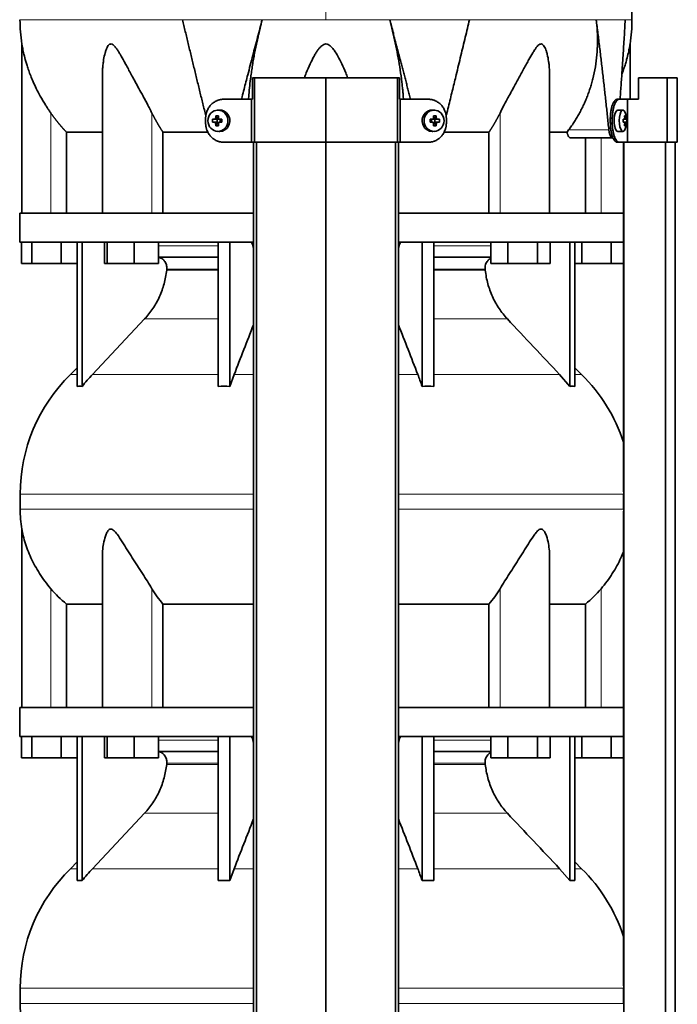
# Model space of a CAD drawing. Header units: millimetres. Extents: x 441 to 1325, y -1714 to 1591.
# Tile 23 of 29: x 448 to 754, y 404 to 863. Entities that reach past the tile are written whole.
import ezdxf

# ---------------------------------------------------------------- set-up
doc = ezdxf.new("R2010")
doc.units = ezdxf.units.MM
for name, color, linetype in [('LOW_454-3', 7, 'Continuous'), ('M5X8_UNI7687', 7, 'Continuous'), ('VSI344-454_TERMI', 7, 'Continuous'), ('VSI344-454_TESTA', 7, 'Continuous'), ('VSI454_DIFFUSORE', 7, 'Continuous')]:
    doc.layers.add(name, color=color, linetype=linetype)

# ---------------------------------------------------------------- blocks, each defined once
blk = doc.blocks.new('SE')
at = {"layer": 'LOW_454-3', "color": 7, "linetype": 'Continuous', "lineweight": 35}
for p, q in [((557.26, 805.53), (557.26, 83.53)), ((558.62, 83.53), (558.62, 805.53)), ((590.97, 83.53), (590.97, 805.53)), ((623.32, 83.53), (623.32, 805.53)), ((624.68, 805.53), (624.68, 83.53)), ((729.4, 805.53), (729.4, 772.53)), ((729.47, 805.53), (729.47, 83.53)), ((748.86, 83.53), (748.86, 805.53)), ((753.41, 83.53), (753.41, 805.53)), ((729.4, 759.03), (729.4, 642.86)), ((729.4, 633.88), (729.4, 542.53)), ((729.4, 529.03), (729.4, 412.86))]:
    blk.add_line(p, q, dxfattribs=at)
at = {"layer": 'M5X8_UNI7687', "color": 7, "linetype": 'Continuous', "lineweight": 35}
for p, q in [((541.19, 820.51), (540.34, 820.45)), ((641.6, 820.45), (640.75, 820.51)), ((729.12, 820.46), (726.77, 820.53)), ((538.16, 816.22), (540, 816.06)), ((539.7, 817.86), (540.47, 816.56)), ((540.4, 814.96), (540.4, 816.1)), ((540.57, 816.28), (541.19, 816.28)), ((541.27, 816.26), (541.86, 816.07)), ((541.81, 816.08), (541.81, 814.98)), ((542.55, 816.22), (541.94, 816.06)), ((639.39, 816.22), (640, 816.06)), ((640.08, 816.07), (640.67, 816.26)), ((640.13, 814.98), (640.13, 816.08)), ((640.72, 816.28), (641.37, 816.28)), ((642.24, 817.86), (641.47, 816.56)), ((641.54, 816.1), (641.54, 814.96)), ((643.78, 816.22), (641.94, 816.06)), ((729.25, 816.18), (729.83, 816.24)), ((730.84, 816.22), (729.25, 816.1)), ((730.28, 817.86), (729.87, 817.56)), ((538.16, 814.84), (540, 815)), ((539.7, 813.19), (540.47, 814.5)), ((541.15, 814.78), (540.57, 814.78)), ((541.86, 814.99), (541.27, 814.79)), ((542.55, 814.84), (541.94, 815)), ((639.39, 814.84), (640, 815)), ((640.67, 814.79), (640.08, 814.99)), ((641.37, 814.78), (640.75, 814.78)), ((642.24, 813.19), (641.47, 814.5)), ((643.78, 814.84), (641.94, 815)), ((730.84, 814.84), (729.25, 814.95)), ((729.83, 814.82), (729.25, 814.87)), ((730.28, 813.19), (729.87, 813.5)), ((540.34, 810.61), (541.19, 810.54)), ((640.75, 810.54), (641.6, 810.61)), ((726.77, 810.53), (729.12, 810.6))]:
    blk.add_line(p, q, dxfattribs=at)
at = {"layer": 'M5X8_UNI7687', "color": 4, "linetype": 'Continuous', "lineweight": 9}
for p, q in [((540, 816.06), (539.15, 816.24)), ((539.61, 816.74), (540.47, 816.56)), ((541.42, 816.24), (541.94, 816.06)), ((640, 816.06), (640.52, 816.24)), ((641.47, 816.56), (642.33, 816.74)), ((642.79, 816.24), (641.94, 816.06)), ((730.65, 816.24), (729.25, 816.11)), ((729.25, 816.18), (729.82, 816.24)), ((729.99, 816.69), (730.48, 816.74)), ((539.15, 814.82), (540, 815)), ((540.47, 814.5), (539.61, 814.32)), ((541.94, 815), (541.42, 814.82)), ((640.52, 814.82), (640, 815)), ((642.33, 814.32), (641.47, 814.5)), ((641.94, 815), (642.79, 814.82)), ((729.25, 814.95), (730.65, 814.82)), ((729.82, 814.82), (729.25, 814.87)), ((730.48, 814.32), (729.99, 814.37))]:
    blk.add_line(p, q, dxfattribs=at)
at = {"layer": 'M5X8_UNI7687', "color": 7, "linetype": 'Continuous', "lineweight": 35}
for centre, radius, start, end in [((549.32, 815.53), 11.19, 176.4519, 183.5481), ((508.6, 815.53), 33.96, 358.8317, 1.1683), ((673.34, 815.53), 33.96, 178.8317, 181.1683), ((632.62, 815.53), 11.19, 356.4519, 3.5481), ((720.93, 815.53), 10, 337.7946, 22.2054), ((721.25, 815.53), 9.62, 355.8727, 4.1273)]:
    blk.add_arc(centre, radius, start, end, dxfattribs=at)
for centre in [(540.69, 815.53), (641.25, 815.53)]:
    blk.add_ellipse(centre, major_axis=(0, -4.93), ratio=0.939693, dxfattribs=at)
for centre, major_axis, ratio, start_param, end_param in [((541.55, 815.53), (0, -5), 0.939693, 0, 3.218028), ((640.39, 815.53), (0, -5), 0.939693, 3.065157, 6.283185), ((726.76, 815.53), (0, 5), 0.34202, 0, 3.151709), ((729.1, 815.53), (0, -4.93), 0.34202, 2.444185, 6.283185), ((543.66, 815.37), (-9.99, 0.3), 0.0819, -1.099374, -0.984815), ((543.81, 815.53), (0, 10), 0.422618, 1.335108, 1.449667), ((542.91, 812.47), (-8.99, 2.22), 0.549436, -1.223909, -1.074217), ((539.99, 816.57), (0.805, -0.118), 0.613124, 4.809424, 5.327625), ((540.16, 816.53), (0.03, -0.501), 0.939258, 0.461161, 0.987959), ((539.99, 816.57), (0.521, -0.505), 0.511875, 0.559691, 1.077892), ((543.52, 815.53), (0, 10), 0.258819, 1.335108, 1.449667), ((543.66, 815.37), (-9.99, 0.3), 0.0819, -1.456192, -1.341632), ((541.94, 816.57), (0.052, 0.506), 0.51441, 3.025925, 3.331693), ((638.28, 815.37), (9.99, 0.3), 0.0819, 1.341632, 1.456192), ((640, 816.57), (-0.052, 0.506), 0.51441, 2.951492, 3.25726), ((639.03, 812.47), (8.99, 2.22), 0.549436, 1.074217, 1.223909), ((638.42, 815.53), (0, 10), 0.258819, -1.449667, -1.335108), ((641.95, 816.57), (-0.521, -0.505), 0.511875, 5.205293, 5.723494), ((641.78, 816.53), (-0.03, -0.501), 0.939258, 5.295226, 5.822024), ((641.95, 816.57), (-0.805, -0.118), 0.613124, 0.95556, 1.473761), ((638.13, 815.53), (0, 10), 0.422618, -1.449667, -1.335108), ((638.28, 815.37), (9.99, 0.3), 0.0819, 0.984815, 1.099374), ((720.94, 815.37), (9.97, 0.82), 0.029809, 0.468971, 0.583531), ((724.05, 815.53), (0, -9.26), 0.562348, 1.49595, 1.645642), ((723, 812.47), (7.67, 5.19), 0.199978, 0.212267, 0.361959), ((721, 815.53), (0, 10), 0.906308, 4.833518, 4.948078), ((720.89, 815.53), (0, 10), 0.965926, 4.833518, 4.948078), ((720.94, 815.37), (9.97, 0.82), 0.029809, 0.112154, 0.226713), ((543.66, 815.68), (-9.99, -0.3), 0.0819, 0.984815, 1.099374), ((543.81, 815.53), (0, -10), 0.422618, -1.449667, -1.335108), ((542.91, 818.59), (-8.99, -2.22), 0.549436, 1.074217, 1.223909), ((539.99, 814.49), (0.805, 0.118), 0.613124, 0.95556, 1.473761), ((540.16, 814.53), (0.03, 0.501), 0.939258, 5.295226, 5.822024), ((539.99, 814.49), (0.521, 0.505), 0.511875, 5.205293, 5.723494), ((543.52, 815.53), (0, -10), 0.258819, -1.449667, -1.335108), ((543.66, 815.68), (-9.99, -0.3), 0.0819, 1.341632, 1.456192), ((541.94, 814.49), (0.052, -0.506), 0.51441, 2.951492, 3.25726), ((638.28, 815.68), (9.99, -0.3), 0.0819, -1.456192, -1.341632), ((640, 814.49), (-0.052, -0.506), 0.51441, 3.025925, 3.331693), ((638.42, 815.53), (0, -10), 0.258819, 1.335108, 1.449667), ((639.03, 818.59), (8.99, -2.22), 0.549436, -1.223909, -1.074217), ((641.78, 814.53), (-0.03, 0.501), 0.939258, 0.461161, 0.987959), ((641.95, 814.49), (-0.521, 0.505), 0.511875, 0.559691, 1.077892), ((641.95, 814.49), (-0.805, 0.118), 0.613124, 4.809424, 5.327625), ((638.13, 815.53), (0, -10), 0.422618, 1.335108, 1.449667), ((638.28, 815.68), (9.99, -0.3), 0.0819, -1.099374, -0.984815), ((729.1, 815.53), (0, -4.93), 0.34202, 0, 0.697408), ((720.94, 815.68), (9.97, -0.82), 0.029809, -0.583531, -0.468971), ((721, 815.53), (0, -10), 0.906308, 1.335108, 1.449667), ((723, 818.59), (7.67, -5.19), 0.199978, -0.361959, -0.212267), ((720.89, 815.53), (0, -10), 0.965926, 1.335108, 1.449667), ((720.94, 815.68), (9.97, -0.82), 0.029809, -0.226713, -0.112154), ((541.55, 815.53), (0, -5), 0.939693, 6.20675, 6.283185), ((640.39, 815.53), (0, -5), 0.939693, 0, 0.076435)]:
    blk.add_ellipse(centre, major_axis=major_axis, ratio=ratio, start_param=start_param, end_param=end_param, dxfattribs=at)
for points in [[(539.15, 816.24), (539.16, 816.24), (539.19, 816.24), (539.24, 816.25), (539.28, 816.26), (539.32, 816.28), (539.36, 816.3), (539.4, 816.32), (539.43, 816.35), (539.47, 816.39), (539.5, 816.42), (539.53, 816.46), (539.55, 816.51), (539.57, 816.55), (539.59, 816.59), (539.6, 816.64), (539.61, 816.69), (539.61, 816.72), (539.61, 816.74)], [(540.95, 816.74), (540.95, 816.72), (540.95, 816.69), (540.96, 816.64), (540.97, 816.59), (540.98, 816.55), (541, 816.51), (541.02, 816.46), (541.05, 816.42), (541.08, 816.39), (541.11, 816.35), (541.15, 816.32), (541.19, 816.3), (541.23, 816.28), (541.28, 816.26), (541.32, 816.25), (541.37, 816.24), (541.4, 816.24), (541.42, 816.24)], [(640.52, 816.24), (640.54, 816.24), (640.57, 816.24), (640.62, 816.25), (640.66, 816.26), (640.71, 816.28), (640.75, 816.3), (640.79, 816.32), (640.83, 816.35), (640.86, 816.39), (640.89, 816.42), (640.92, 816.46), (640.94, 816.51), (640.96, 816.55), (640.97, 816.59), (640.98, 816.64), (640.99, 816.69), (640.99, 816.72), (640.99, 816.74)], [(642.33, 816.74), (642.33, 816.72), (642.33, 816.69), (642.34, 816.64), (642.35, 816.59), (642.37, 816.55), (642.39, 816.51), (642.41, 816.46), (642.44, 816.42), (642.47, 816.39), (642.51, 816.35), (642.54, 816.32), (642.58, 816.3), (642.62, 816.28), (642.66, 816.26), (642.7, 816.25), (642.75, 816.24), (642.78, 816.24), (642.79, 816.24)], [(729.82, 816.24), (729.83, 816.24), (729.84, 816.24), (729.86, 816.25), (729.88, 816.26), (729.9, 816.28), (729.92, 816.3), (729.94, 816.32), (729.95, 816.35), (729.96, 816.39), (729.97, 816.42), (729.98, 816.46), (729.99, 816.51), (729.99, 816.55), (730, 816.59), (730, 816.64), (730, 816.69), (729.99, 816.72), (729.99, 816.74)], [(730.48, 816.74), (730.48, 816.72), (730.48, 816.69), (730.49, 816.64), (730.5, 816.59), (730.51, 816.55), (730.52, 816.51), (730.53, 816.46), (730.54, 816.42), (730.55, 816.39), (730.56, 816.35), (730.58, 816.32), (730.59, 816.3), (730.6, 816.28), (730.61, 816.26), (730.62, 816.25), (730.63, 816.24), (730.64, 816.24), (730.65, 816.24)], [(539.61, 814.32), (539.61, 814.34), (539.61, 814.37), (539.6, 814.42), (539.59, 814.47), (539.57, 814.51), (539.55, 814.55), (539.53, 814.59), (539.5, 814.63), (539.47, 814.67), (539.43, 814.71), (539.4, 814.74), (539.36, 814.76), (539.32, 814.78), (539.28, 814.8), (539.24, 814.81), (539.19, 814.82), (539.16, 814.82), (539.15, 814.82)], [(541.42, 814.82), (541.4, 814.82), (541.37, 814.82), (541.32, 814.81), (541.28, 814.8), (541.23, 814.78), (541.19, 814.76), (541.15, 814.74), (541.11, 814.71), (541.08, 814.67), (541.05, 814.63), (541.02, 814.59), (541, 814.55), (540.98, 814.51), (540.97, 814.47), (540.96, 814.42), (540.95, 814.37), (540.95, 814.34), (540.95, 814.32)], [(640.99, 814.32), (640.99, 814.34), (640.99, 814.37), (640.98, 814.42), (640.97, 814.47), (640.96, 814.51), (640.94, 814.55), (640.92, 814.59), (640.89, 814.63), (640.86, 814.67), (640.83, 814.71), (640.79, 814.74), (640.75, 814.76), (640.71, 814.78), (640.66, 814.8), (640.62, 814.81), (640.57, 814.82), (640.54, 814.82), (640.52, 814.82)], [(642.79, 814.82), (642.78, 814.82), (642.75, 814.82), (642.7, 814.81), (642.66, 814.8), (642.62, 814.78), (642.58, 814.76), (642.54, 814.74), (642.51, 814.71), (642.47, 814.67), (642.44, 814.63), (642.41, 814.59), (642.39, 814.55), (642.37, 814.51), (642.35, 814.47), (642.34, 814.42), (642.33, 814.37), (642.33, 814.34), (642.33, 814.32)], [(729.99, 814.32), (729.99, 814.34), (730, 814.37), (730, 814.42), (730, 814.47), (729.99, 814.51), (729.99, 814.55), (729.98, 814.59), (729.97, 814.63), (729.96, 814.67), (729.95, 814.71), (729.94, 814.74), (729.92, 814.76), (729.9, 814.78), (729.88, 814.8), (729.86, 814.81), (729.84, 814.82), (729.83, 814.82), (729.82, 814.82)], [(730.65, 814.82), (730.64, 814.82), (730.63, 814.82), (730.62, 814.81), (730.61, 814.8), (730.6, 814.78), (730.59, 814.76), (730.58, 814.74), (730.56, 814.71), (730.55, 814.67), (730.54, 814.63), (730.53, 814.59), (730.52, 814.55), (730.51, 814.51), (730.5, 814.47), (730.49, 814.42), (730.48, 814.37), (730.48, 814.34), (730.48, 814.32)]]:
    blk.add_open_spline(points, degree=3, dxfattribs=at)
at = {"layer": 'VSI344-454_TERMI', "color": 7, "linetype": 'Continuous', "lineweight": 35}
for p, q in [((557.68, 835.53), (556.74, 835.53)), ((556.74, 835.53), (556.74, 825.53)), ((590.97, 835.53), (557.68, 835.53)), ((557.68, 835.53), (557.68, 805.53)), ((624.26, 835.53), (590.97, 835.53)), ((590.97, 835.53), (590.97, 805.53)), ((625.2, 835.53), (624.26, 835.53)), ((624.26, 835.53), (624.26, 805.53)), ((625.2, 835.53), (625.2, 825.53)), ((749.74, 835.53), (736.4, 835.53)), ((736.4, 835.53), (736.4, 825.53)), ((754.42, 835.53), (749.74, 835.53)), ((749.74, 835.53), (749.74, 805.53)), ((754.42, 835.53), (754.42, 805.53)), ((543.38, 825.53), (556.39, 825.53)), ((556.39, 805.53), (556.39, 825.53)), ((556.39, 825.53), (556.74, 825.53)), ((625.55, 825.53), (625.2, 825.53)), ((638.56, 825.53), (625.55, 825.53)), ((625.55, 825.53), (625.55, 805.53)), ((726.48, 825.53), (727.41, 825.53)), ((727.41, 825.53), (731.27, 825.53)), ((731.27, 805.53), (731.27, 825.53)), ((731.27, 825.53), (736.4, 825.53)), ((534.97, 814.53), (534.97, 816.53)), ((646.97, 814.53), (646.97, 816.53)), ((723.26, 814.53), (723.26, 816.53)), ((724.18, 814.53), (724.18, 816.53)), ((543.38, 805.53), (556.39, 805.53)), ((557.68, 805.53), (556.39, 805.53)), ((590.97, 805.53), (557.68, 805.53)), ((624.26, 805.53), (590.97, 805.53)), ((625.55, 805.53), (624.26, 805.53)), ((638.56, 805.53), (625.55, 805.53)), ((727.41, 805.53), (726.48, 805.53)), ((727.41, 805.53), (731.27, 805.53)), ((749.74, 805.53), (731.27, 805.53)), ((754.42, 805.53), (749.74, 805.53))]:
    blk.add_line(p, q, dxfattribs=at)
at = {"layer": 'VSI344-454_TERMI', "color": 4, "linetype": 'Continuous', "lineweight": 9}
for p, q in [((723.26, 816.53), (724.18, 816.53)), ((724.18, 814.53), (723.26, 814.53))]:
    blk.add_line(p, q, dxfattribs=at)
at = {"layer": 'VSI344-454_TERMI', "color": 7, "linetype": 'Continuous', "lineweight": 35}
for points, knots in [([(543.38, 825.53), (543.28, 825.53), (543.1, 825.53), (542.82, 825.51), (542.54, 825.49), (542.26, 825.45), (541.99, 825.41), (541.72, 825.36), (541.45, 825.3), (541.18, 825.23), (540.92, 825.15), (540.65, 825.05), (540.39, 824.95), (539.96, 824.77), (539.38, 824.48), (538.67, 824.03), (538.01, 823.5), (537.4, 822.91), (536.85, 822.25), (536.36, 821.54), (535.94, 820.78), (535.63, 820.07), (535.41, 819.42), (535.25, 818.86), (535.12, 818.29), (535.03, 817.71), (534.98, 817.12), (534.97, 816.73), (534.97, 816.53)], [0, 0, 0, 0, 0.021018, 0.041934, 0.062771, 0.083551, 0.104296, 0.125029, 0.145772, 0.166549, 0.18738, 0.20829, 0.2293, 0.250431, 0.312491, 0.374707, 0.437523, 0.500061, 0.56259, 0.62542, 0.687635, 0.749712, 0.791848, 0.833577, 0.875076, 0.916525, 0.958107, 1, 1, 1, 1]), ([(646.97, 816.53), (646.97, 816.63), (646.97, 816.83), (646.95, 817.12), (646.93, 817.41), (646.9, 817.71), (646.86, 818), (646.81, 818.29), (646.76, 818.57), (646.69, 818.86), (646.61, 819.14), (646.53, 819.42), (646.44, 819.7), (646.27, 820.16), (646, 820.78), (645.58, 821.54), (645.09, 822.25), (644.54, 822.91), (643.93, 823.5), (643.26, 824.03), (642.56, 824.48), (641.89, 824.82), (641.29, 825.06), (640.76, 825.23), (640.22, 825.36), (639.68, 825.46), (639.12, 825.52), (638.75, 825.53), (638.56, 825.53)], [0, 0, 0, 0, 0.020997, 0.041894, 0.062713, 0.083478, 0.10421, 0.124932, 0.145667, 0.166438, 0.187266, 0.208174, 0.229186, 0.250321, 0.31238, 0.374613, 0.43743, 0.499972, 0.562502, 0.625326, 0.687533, 0.749602, 0.791735, 0.83347, 0.874983, 0.916456, 0.958069, 1, 1, 1, 1]), ([(723.26, 816.53), (723.26, 816.63), (723.26, 816.83), (723.26, 817.12), (723.27, 817.41), (723.28, 817.71), (723.3, 818), (723.32, 818.29), (723.35, 818.57), (723.37, 818.86), (723.4, 819.14), (723.44, 819.42), (723.48, 819.7), (723.55, 820.16), (723.66, 820.78), (723.83, 821.54), (724.03, 822.25), (724.25, 822.91), (724.49, 823.5), (724.75, 824.03), (725.03, 824.48), (725.28, 824.82), (725.5, 825.06), (725.7, 825.23), (725.89, 825.36), (726.09, 825.46), (726.29, 825.52), (726.42, 825.53), (726.48, 825.53)], [0, 0, 0, 0, 0.020997, 0.041894, 0.062714, 0.083478, 0.10421, 0.124932, 0.145667, 0.166438, 0.187266, 0.208175, 0.229186, 0.250321, 0.312381, 0.374613, 0.43743, 0.499971, 0.5625, 0.625324, 0.687531, 0.7496, 0.791733, 0.833468, 0.874982, 0.916455, 0.958068, 1, 1, 1, 1]), ([(727.41, 825.53), (727.37, 825.53), (727.31, 825.53), (727.21, 825.51), (727.11, 825.49), (727.01, 825.45), (726.92, 825.41), (726.82, 825.36), (726.72, 825.3), (726.62, 825.23), (726.52, 825.15), (726.43, 825.05), (726.33, 824.95), (726.17, 824.77), (725.95, 824.48), (725.68, 824.03), (725.42, 823.5), (725.17, 822.91), (724.95, 822.25), (724.75, 821.54), (724.58, 820.78), (724.45, 820.07), (724.36, 819.42), (724.29, 818.86), (724.24, 818.29), (724.2, 817.71), (724.18, 817.12), (724.18, 816.73), (724.18, 816.53)], [0, 0, 0, 0, 0.021018, 0.041934, 0.062771, 0.083551, 0.104296, 0.125029, 0.145772, 0.166549, 0.18738, 0.20829, 0.2293, 0.250431, 0.312491, 0.374707, 0.437523, 0.500061, 0.56259, 0.62542, 0.687635, 0.749712, 0.791848, 0.833577, 0.875076, 0.916525, 0.958107, 1, 1, 1, 1]), ([(534.97, 814.53), (534.97, 814.43), (534.97, 814.23), (534.99, 813.94), (535.01, 813.64), (535.04, 813.35), (535.08, 813.06), (535.13, 812.77), (535.18, 812.49), (535.25, 812.2), (535.33, 811.92), (535.41, 811.64), (535.5, 811.36), (535.67, 810.9), (535.94, 810.28), (536.36, 809.52), (536.85, 808.81), (537.4, 808.15), (538.01, 807.56), (538.67, 807.03), (539.38, 806.58), (540.05, 806.24), (540.65, 806), (541.18, 805.83), (541.72, 805.69), (542.26, 805.6), (542.82, 805.54), (543.19, 805.53), (543.38, 805.53)], [0, 0, 0, 0, 0.020997, 0.041894, 0.062713, 0.083478, 0.10421, 0.124932, 0.145667, 0.166438, 0.187266, 0.208174, 0.229186, 0.250321, 0.31238, 0.374613, 0.43743, 0.499972, 0.562502, 0.625326, 0.687533, 0.749602, 0.791735, 0.83347, 0.874983, 0.916456, 0.958069, 1, 1, 1, 1]), ([(638.56, 805.53), (638.66, 805.53), (638.84, 805.53), (639.12, 805.55), (639.4, 805.57), (639.68, 805.6), (639.95, 805.65), (640.22, 805.7), (640.49, 805.76), (640.76, 805.83), (641.02, 805.91), (641.29, 806), (641.55, 806.1), (641.98, 806.28), (642.56, 806.58), (643.26, 807.03), (643.93, 807.56), (644.54, 808.15), (645.09, 808.81), (645.58, 809.52), (646, 810.28), (646.31, 810.99), (646.53, 811.63), (646.69, 812.2), (646.82, 812.77), (646.91, 813.35), (646.96, 813.94), (646.97, 814.33), (646.97, 814.53)], [0, 0, 0, 0, 0.021018, 0.041934, 0.062771, 0.083551, 0.104296, 0.125029, 0.145772, 0.166549, 0.18738, 0.20829, 0.2293, 0.250431, 0.312491, 0.374707, 0.437523, 0.500061, 0.56259, 0.62542, 0.687635, 0.749712, 0.791848, 0.833577, 0.875076, 0.916525, 0.958107, 1, 1, 1, 1]), ([(726.48, 805.53), (726.45, 805.53), (726.39, 805.53), (726.29, 805.55), (726.19, 805.57), (726.09, 805.6), (725.99, 805.65), (725.89, 805.7), (725.8, 805.76), (725.7, 805.83), (725.6, 805.91), (725.5, 806), (725.41, 806.1), (725.25, 806.28), (725.03, 806.58), (724.75, 807.03), (724.49, 807.56), (724.25, 808.15), (724.03, 808.81), (723.83, 809.52), (723.66, 810.28), (723.53, 810.99), (723.44, 811.63), (723.37, 812.2), (723.32, 812.77), (723.28, 813.35), (723.26, 813.94), (723.26, 814.33), (723.26, 814.53)], [0, 0, 0, 0, 0.021018, 0.041935, 0.062772, 0.083552, 0.104298, 0.125031, 0.145774, 0.166551, 0.187383, 0.208292, 0.229302, 0.250433, 0.312493, 0.374709, 0.437524, 0.500062, 0.56259, 0.62542, 0.687635, 0.749712, 0.791848, 0.833577, 0.875075, 0.916525, 0.958107, 1, 1, 1, 1]), ([(724.18, 814.53), (724.18, 814.43), (724.18, 814.23), (724.18, 813.94), (724.19, 813.64), (724.21, 813.35), (724.22, 813.06), (724.24, 812.77), (724.27, 812.49), (724.29, 812.2), (724.33, 811.92), (724.36, 811.64), (724.4, 811.36), (724.47, 810.9), (724.58, 810.28), (724.75, 809.52), (724.95, 808.81), (725.17, 808.15), (725.42, 807.56), (725.68, 807.03), (725.95, 806.58), (726.2, 806.24), (726.43, 806), (726.62, 805.83), (726.82, 805.69), (727.01, 805.6), (727.21, 805.54), (727.34, 805.53), (727.41, 805.53)], [0, 0, 0, 0, 0.020997, 0.041894, 0.062713, 0.083478, 0.10421, 0.124932, 0.145667, 0.166438, 0.187266, 0.208174, 0.229186, 0.250321, 0.31238, 0.374613, 0.43743, 0.499972, 0.562502, 0.625326, 0.687533, 0.749602, 0.791735, 0.83347, 0.874983, 0.916456, 0.958069, 1, 1, 1, 1])]:
    blk.add_open_spline(points, degree=3, knots=knots, dxfattribs=at)
at = {"layer": 'VSI344-454_TESTA', "color": 4, "linetype": 'Continuous', "lineweight": 9}
for p, q in [((590.97, 998.98), (590.97, 862.56)), ((561.31, 862.56), (524.2, 862.56)), ((657.74, 862.56), (620.63, 862.56)), ((730.2, 862.56), (716.69, 862.56)), ((462.97, 772.53), (462.97, 819.1)), ((510.01, 772.53), (510.01, 819.1)), ((671.93, 772.53), (671.93, 819.1)), ((703.83, 811.24), (722.57, 811.24)), ((718.97, 772.53), (718.97, 807.53))]:
    blk.add_line(p, q, dxfattribs=at)
at = {"layer": 'VSI344-454_TESTA', "color": 7, "linetype": 'Continuous', "lineweight": 35}
for p, q in [((449.47, 851.29), (449.47, 772.53)), ((732.47, 825.53), (732.47, 851.29)), ((486.96, 836.9), (486.96, 772.53)), ((694.98, 772.53), (694.98, 836.9)), ((703.1, 810.23), (703.83, 811.23)), ((470.22, 810.23), (470.22, 772.53)), ((535.99, 810.23), (515.13, 810.23)), ((515.13, 810.23), (515.13, 772.53)), ((666.81, 810.23), (645.95, 810.23)), ((666.81, 810.23), (666.81, 772.53)), ((703.1, 810.23), (695.09, 810.23)), ((704.74, 807.53), (724.34, 807.53)), ((711.72, 807.53), (711.72, 772.53))]:
    blk.add_line(p, q, dxfattribs=at)
for centre, start, end in [((524.93, 862.65), 180.0677, 188.5932), ((657.01, 862.65), 351.4074, 359.9323)]:
    blk.add_arc(centre, 76.32, start, end, dxfattribs=at)
for points, degree, knots in [([(733.31, 862.56), (733.27, 866.95), (733.2, 874.76), (732.96, 887.91), (732.45, 901.21), (731.53, 914.66), (730.04, 928.14), (727.98, 940.15), (725.43, 950.61), (722.56, 959.46), (719.18, 968.03), (715.46, 976.31), (711.79, 984.29), (708.51, 991.96), (707.05, 996.58), (706.27, 999.04)], 3, [0, 0, 0, 0, 0.084989, 0.179504, 0.274618, 0.37022, 0.466389, 0.563606, 0.629682, 0.695896, 0.761642, 0.826108, 0.888953, 0.950047, 1, 1, 1, 1]), ([(551.63, 825.53), (551.73, 825.91), (552.13, 827.48), (552.83, 830.17), (553.71, 833.58), (555.07, 838.8), (556.88, 845.73), (559.12, 854.28), (560.59, 859.85), (561.31, 862.56)], 3, [0.2784568, 0.2784568, 0.2784568, 0.2784568, 0.3008671, 0.3697767, 0.4361634, 0.5000272, 0.6747049, 0.8413625, 1, 1, 1, 1]), ([(561.31, 862.56), (561.08, 861.68), (560.62, 859.91), (559.96, 857.23), (559.33, 854.52), (558.73, 851.79), (558.16, 849.04), (557.62, 846.26), (557.12, 843.47), (556.66, 840.68), (556.24, 837.88), (555.8, 834.57), (555.36, 830.79), (555.08, 827.62), (554.96, 825.87), (554.93, 825.49)], 3, [0, 0, 0, 0, 0.047428, 0.0954655, 0.1441115, 0.1933651, 0.2432253, 0.2936913, 0.3447621, 0.3964371, 0.4487155, 0.5015965, 0.5840144, 0.6666893, 0.6897009, 0.6897009, 0.6897009, 0.6897009]), ([(627.01, 825.52), (627, 825.64), (626.94, 826.51), (626.81, 828.14), (626.6, 830.43), (626.35, 832.74), (625.95, 836.14), (625.31, 840.63), (624.34, 846.22), (623.24, 851.75), (622.01, 857.2), (621.09, 860.79), (620.63, 862.56)], 3, [0.3109182, 0.3109182, 0.3109182, 0.3109182, 0.3183027, 0.3634614, 0.4085429, 0.4535475, 0.4984754, 0.6036235, 0.7063566, 0.8066685, 0.9045521, 1, 1, 1, 1]), ([(646.86, 817.76), (646.98, 818.24), (647.41, 820), (648.14, 822.97), (649.04, 826.64), (649.91, 830.17), (650.74, 833.58), (652.02, 838.8), (653.7, 845.73), (655.76, 854.28), (657.09, 859.85), (657.74, 862.56)], 3, [0.1270495, 0.1270495, 0.1270495, 0.1270495, 0.1554786, 0.2294336, 0.3008657, 0.369775, 0.4361614, 0.5000249, 0.6746983, 0.8413566, 1, 1, 1, 1]), ([(703.83, 811.24), (704.31, 811.88), (705.26, 813.17), (706.59, 815.18), (707.86, 817.23), (709.05, 819.33), (710.16, 821.47), (711.19, 823.66), (712.14, 825.88), (713.01, 828.14), (713.81, 830.43), (714.52, 832.74), (715.43, 836.14), (716.37, 840.63), (717.08, 846.22), (717.36, 851.75), (717.26, 857.2), (716.88, 860.79), (716.69, 862.56)], 3, [0, 0, 0, 0, 0.045711, 0.091341, 0.136891, 0.182361, 0.227753, 0.273067, 0.318303, 0.363461, 0.408543, 0.453548, 0.498475, 0.603623, 0.706357, 0.806668, 0.904552, 1, 1, 1, 1]), ([(727.78, 825.53), (727.81, 825.91), (727.92, 827.48), (728.12, 830.17), (728.36, 833.58), (728.73, 838.8), (729.19, 845.73), (729.72, 854.28), (730.04, 859.85), (730.2, 862.56)], 3, [0.2784556, 0.2784556, 0.2784556, 0.2784556, 0.3008657, 0.369775, 0.4361614, 0.5000249, 0.6746983, 0.8413566, 1, 1, 1, 1]), ([(462.97, 819.1), (462.67, 819.54), (462.06, 820.42), (461.16, 821.79), (460.18, 823.34), (459.12, 825.1), (457.73, 827.54), (456.24, 830.42), (454.77, 833.58), (453.6, 836.4), (452.67, 838.9), (451.93, 841.11), (451.16, 843.62), (450.57, 845.87), (450.12, 847.85), (449.86, 849.09), (449.67, 850.14), (449.53, 850.93), (449.47, 851.25), (449.47, 851.27), (449.47, 851.27)], 3, [0, 0, 0, 0, 0.020247, 0.0413012, 0.0631676, 0.0911499, 0.1206822, 0.1725651, 0.2189806, 0.2600001, 0.2962057, 0.3283254, 0.3570821, 0.4069553, 0.4285992, 0.4484587, 0.4665056, 0.4826091, 0.4971306, 0.5000368, 0.5000368, 0.5000368, 0.5000368]), ([(510.01, 819.1), (509.79, 819.54), (509.35, 820.42), (508.65, 821.79), (507.83, 823.34), (506.9, 825.1), (505.58, 827.54), (504.01, 830.42), (502.27, 833.58), (500.73, 836.4), (499.37, 838.9), (498.16, 841.11), (496.78, 843.62), (495.52, 845.87), (494.33, 847.85), (493.52, 849.09), (492.72, 850.14), (491.93, 850.93), (491.08, 851.35), (490.27, 851.16), (489.63, 850.5), (489.09, 849.58), (488.62, 848.44), (488.03, 846.59), (487.57, 844.41), (487.23, 841.94), (487.03, 839.76), (486.97, 838.05), (486.96, 837.09), (486.96, 836.9)], 3, [0, 0, 0, 0, 0.020247, 0.0413012, 0.0631676, 0.0911499, 0.1206822, 0.1725651, 0.2189806, 0.2600001, 0.2962057, 0.3283254, 0.3570821, 0.4069553, 0.4285992, 0.4484587, 0.4665056, 0.4826091, 0.4971306, 0.5113122, 0.5266668, 0.543344, 0.562023, 0.5826937, 0.6304427, 0.6595254, 0.6923195, 0.7261108, 0.7344062, 0.7344062, 0.7344062, 0.7344062]), ([(601.03, 835.53), (600.75, 836.29), (599.92, 838.47), (598.47, 841.83), (596.68, 845.37), (595.1, 847.98), (593.85, 849.59), (592.9, 850.5), (592.04, 851.09), (590.97, 851.35), (589.89, 851.08), (588.93, 850.43), (588, 849.48), (587.13, 848.35), (586.25, 847), (585.02, 844.91), (583.46, 841.8), (582.01, 838.45), (581.18, 836.28), (580.91, 835.53)], 3, [0.2456134, 0.2456134, 0.2456134, 0.2456134, 0.2789295, 0.3409942, 0.392778, 0.4359518, 0.4604978, 0.4716154, 0.4871189, 0.5000341, 0.5129562, 0.5284792, 0.5444389, 0.5641957, 0.583938, 0.6074587, 0.6593255, 0.7214848, 0.7543968, 0.7543968, 0.7543968, 0.7543968]), ([(694.98, 836.9), (694.98, 837.6), (694.95, 839.03), (694.8, 841.11), (694.5, 843.62), (694.08, 845.87), (693.52, 847.85), (693.07, 849.09), (692.55, 850.14), (691.96, 850.93), (691.21, 851.35), (690.36, 851.16), (689.55, 850.5), (688.78, 849.58), (687.99, 848.44), (686.83, 846.59), (685.6, 844.41), (684.23, 841.94), (683.04, 839.76), (681.8, 837.48), (680.13, 834.43), (678.39, 831.25), (676.62, 828.03), (675.08, 825.18), (673.5, 822.21), (672.44, 820.11), (671.93, 819.1)], 3, [0.2656245, 0.2656245, 0.2656245, 0.2656245, 0.2962057, 0.3283254, 0.3570821, 0.4069553, 0.4285992, 0.4484587, 0.4665056, 0.4826091, 0.4971306, 0.5113122, 0.5266668, 0.543344, 0.562023, 0.5826937, 0.6304427, 0.6595254, 0.6923195, 0.7261108, 0.7592332, 0.8259403, 0.8657684, 0.9022453, 0.9533075, 1, 1, 1, 1]), ([(732.47, 851.27), (732.47, 851.26), (732.45, 851.12), (732.34, 850.5), (732.17, 849.58), (731.94, 848.44), (731.54, 846.59), (730.99, 844.41), (730.27, 841.94), (729.57, 839.76), (728.99, 838.13), (728.65, 837.26), (728.61, 837.16)], 3, [0.5000365, 0.5000365, 0.5000365, 0.5000365, 0.5113122, 0.5266668, 0.543344, 0.562023, 0.5826937, 0.6304427, 0.6595254, 0.6923195, 0.7261108, 0.7306461, 0.7306461, 0.7306461, 0.7306461]), ([(470.22, 810.23), (468.22, 812.33), (466.41, 814.55), (464.61, 816.76), (462.97, 819.1)], 2, [0, 0, 0, 0.5, 0.5, 1, 1, 1]), ([(515.13, 810.23), (513.72, 812.33), (512.44, 814.55), (511.16, 816.76), (510.01, 819.1)], 2, [0, 0, 0, 0.5, 0.5, 1, 1, 1]), ([(671.93, 819.1), (670.78, 816.76), (669.5, 814.56), (668.22, 812.34), (666.81, 810.23)], 2, [0, 0, 0, 0.5, 0.5, 1, 1, 1]), ([(722.57, 811.24), (722.58, 811.16), (722.6, 811.01), (722.63, 810.79), (722.66, 810.57), (722.69, 810.36), (722.73, 810.15), (722.78, 809.95), (722.87, 809.59), (723.01, 809.1), (723.24, 808.55), (723.49, 808.1), (723.72, 807.83), (723.91, 807.67), (724.05, 807.59), (724.19, 807.54), (724.29, 807.53), (724.34, 807.53)], 3, [0, 0, 0, 0, 0.036137, 0.072006, 0.107687, 0.143258, 0.1788, 0.214393, 0.250117, 0.375419, 0.499764, 0.624342, 0.749875, 0.812239, 0.874428, 0.936872, 1, 1, 1, 1]), ([(470.22, 810.23), (470.85, 810.23), (471.89, 810.23), (474.73, 810.23), (476.54, 810.23), (480.9, 810.23), (483.45, 810.23), (486.51, 810.23), (486.68, 810.23), (486.85, 810.23)], 3, [0, 0, 0, 0, 0.25, 0.25, 0.5, 0.5, 0.75, 0.75, 0.764371, 0.764371, 0.764371, 0.764371]), ([(704.74, 807.53), (704.71, 807.53), (704.66, 807.53), (704.58, 807.55), (704.5, 807.57), (704.42, 807.61), (704.34, 807.65), (704.21, 807.75), (704.03, 807.93), (703.8, 808.24), (703.59, 808.63), (703.44, 809.02), (703.32, 809.36), (703.24, 809.64), (703.17, 809.93), (703.13, 810.13), (703.1, 810.23)], 3, [0, 0, 0, 0, 0.041685, 0.083129, 0.124417, 0.165635, 0.206869, 0.248205, 0.373034, 0.498358, 0.621809, 0.745536, 0.809628, 0.873199, 0.936554, 1, 1, 1, 1])]:
    blk.add_open_spline(points, degree=degree, knots=knots, dxfattribs=at)
at = {"layer": 'VSI344-454_TESTA', "color": 4, "linetype": 'Continuous', "lineweight": 9}
for points, weights in [([(448.61, 862.56), (448.62, 862.56), (480.63, 862.56), (524.2, 862.56)], [0.630185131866, 0.663633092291, 0.786904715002, 1]), ([(561.31, 862.56), (571.07, 862.56), (580.99, 862.56), (590.97, 862.56)], [1, 0.996331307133, 0.996331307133, 1])]:
    blk.add_rational_spline(points, weights, degree=3, dxfattribs=at)
at = {"layer": 'VSI344-454_TESTA', "color": 7, "linetype": 'Continuous', "lineweight": 35}
for points in [[(535.07, 817.79), (529.53, 840.26), (524.2, 862.56)], [(630.31, 825.53), (625.52, 844.1), (620.63, 862.56)], [(722.57, 811.24), (719.94, 837.01), (716.69, 862.56)]]:
    blk.add_open_spline(points, degree=2, dxfattribs=at)
at = {"layer": 'VSI344-454_TESTA', "color": 4, "linetype": 'Continuous', "lineweight": 9}
for points in [[(620.63, 862.56), (610.89, 862.56), (600.93, 862.56), (590.97, 862.56)], [(733.32, 862.56), (733.32, 862.56), (732.27, 862.56), (730.2, 862.56)]]:
    blk.add_open_spline(points, degree=3, dxfattribs=at)
blk.add_open_spline([(716.69, 862.56), (713.39, 862.56), (709.62, 862.56), (701.23, 862.56), (696.62, 862.56), (686.64, 862.56), (681.29, 862.56), (669.95, 862.56), (663.97, 862.56), (657.74, 862.56)], degree=3, knots=[0, 0, 0, 0, 0.25, 0.25, 0.5, 0.5, 0.75, 0.75, 1, 1, 1, 1], dxfattribs=at)
at = {"layer": 'VSI454_DIFFUSORE', "color": 7, "linetype": 'Continuous', "lineweight": 35}
for p, q in [((448.47, 772.53), (557.26, 772.53)), ((448.47, 772.53), (448.47, 759.03)), ((624.68, 772.53), (729.46, 772.53)), ((729.46, 772.53), (729.46, 759.03)), ((448.47, 759.03), (557.26, 759.03)), ((449.32, 749.03), (449.32, 759.03)), ((454.06, 749.03), (454.06, 759.03)), ((467.71, 749.03), (467.71, 759.03)), ((475.26, 691.91), (475.26, 759.03)), ((477.56, 691.91), (477.56, 759.03)), ((487.9, 749.03), (487.9, 759.03)), ((489.11, 749.03), (489.11, 759.03)), ((501.67, 749.03), (501.67, 759.03)), ((513.02, 749.03), (513.02, 759.03)), ((540.75, 691.91), (540.75, 759.03)), ((546.29, 691.91), (546.29, 759.03)), ((624.68, 759.03), (729.46, 759.03)), ((635.65, 691.91), (635.65, 759.03)), ((641.19, 691.91), (641.19, 759.03)), ((667.68, 749.03), (667.68, 759.03)), ((675.62, 749.03), (675.62, 759.03)), ((689.43, 749.03), (689.43, 759.03)), ((695.28, 749.03), (695.28, 759.03)), ((704.38, 691.91), (704.38, 759.03)), ((706.68, 691.91), (706.68, 759.03)), ((710.06, 749.03), (710.06, 759.03)), ((723.71, 749.03), (723.71, 759.03)), ((540.75, 752.03), (513.02, 752.03)), ((667.68, 752.03), (641.19, 752.03)), ((454.06, 749.03), (449.32, 749.03)), ((467.71, 749.03), (454.06, 749.03)), ((475.26, 749.03), (467.71, 749.03)), ((489.11, 749.03), (487.9, 749.03)), ((501.67, 749.03), (489.11, 749.03)), ((513.02, 749.03), (501.67, 749.03)), ((675.62, 749.03), (667.68, 749.03)), ((689.43, 749.03), (675.62, 749.03)), ((695.28, 749.03), (689.43, 749.03)), ((710.06, 749.03), (706.68, 749.03)), ((723.71, 749.03), (710.06, 749.03)), ((729.4, 749.03), (723.71, 749.03)), ((506.57, 723.27), (482.28, 697.44)), ((475.26, 700.6), (472.04, 697.44)), ((546.29, 691.91), (548.24, 697.44)), ((699.66, 697.44), (704.38, 691.91)), ((709.9, 697.44), (706.68, 700.6)), ((448.72, 641.82), (448.72, 634.78)), ((729.41, 641.82), (729.41, 634.78)), ((449.47, 625.48), (449.47, 542.53)), ((486.96, 612.8), (486.96, 542.53)), ((694.98, 542.53), (694.98, 612.82)), ((470.22, 590.59), (486.96, 590.59)), ((470.22, 542.53), (470.22, 590.59)), ((515.13, 590.59), (557.26, 590.59)), ((515.13, 542.53), (515.13, 590.59)), ((624.68, 590.59), (666.81, 590.59)), ((666.81, 590.59), (666.81, 542.53)), ((694.98, 590.59), (711.72, 590.59)), ((711.72, 590.59), (711.72, 542.53)), ((448.47, 542.53), (557.26, 542.53)), ((448.47, 542.53), (448.47, 529.03)), ((624.68, 542.53), (729.46, 542.53)), ((729.46, 542.53), (729.46, 529.03)), ((448.47, 529.03), (557.26, 529.03)), ((449.32, 519.03), (449.32, 529.03)), ((454.06, 519.03), (454.06, 529.03)), ((467.71, 519.03), (467.71, 529.03)), ((475.26, 461.91), (475.26, 529.03)), ((477.56, 461.91), (477.56, 529.03)), ((487.9, 519.03), (487.9, 529.03)), ((489.11, 519.03), (489.11, 529.03)), ((501.67, 519.03), (501.67, 529.03)), ((513.02, 519.03), (513.02, 529.03)), ((540.75, 461.91), (540.75, 529.03)), ((546.29, 461.91), (546.29, 529.03)), ((624.68, 529.03), (729.46, 529.03)), ((635.65, 461.91), (635.65, 529.03)), ((641.19, 461.91), (641.19, 529.03)), ((667.68, 519.03), (667.68, 529.03)), ((675.62, 519.03), (675.62, 529.03)), ((689.43, 519.03), (689.43, 529.03)), ((695.28, 519.03), (695.28, 529.03)), ((704.38, 461.91), (704.38, 529.03)), ((706.68, 461.91), (706.68, 529.03)), ((710.06, 519.03), (710.06, 529.03)), ((723.71, 519.03), (723.71, 529.03)), ((454.06, 519.03), (449.32, 519.03)), ((467.71, 519.03), (454.06, 519.03)), ((475.26, 519.03), (467.71, 519.03)), ((489.11, 519.03), (487.9, 519.03)), ((501.67, 519.03), (489.11, 519.03)), ((513.02, 519.03), (501.67, 519.03)), ((540.75, 522.03), (513.02, 522.03)), ((667.68, 522.03), (641.19, 522.03)), ((675.62, 519.03), (667.68, 519.03)), ((689.43, 519.03), (675.62, 519.03)), ((695.28, 519.03), (689.43, 519.03)), ((710.06, 519.03), (706.68, 519.03)), ((723.71, 519.03), (710.06, 519.03)), ((729.4, 519.03), (723.71, 519.03)), ((506.57, 493.27), (482.28, 467.44)), ((475.26, 470.6), (472.04, 467.44)), ((546.29, 461.91), (548.24, 467.44)), ((699.66, 467.44), (704.38, 461.91)), ((709.9, 467.44), (706.68, 470.6)), ((448.72, 411.82), (448.72, 404.78)), ((729.41, 411.82), (729.41, 404.78))]:
    blk.add_line(p, q, dxfattribs=at)
at = {"layer": 'VSI454_DIFFUSORE', "color": 4, "linetype": 'Continuous', "lineweight": 9}
for p, q in [((513.02, 757.25), (540.75, 757.25)), ((556.96, 757.25), (557.26, 757.25)), ((624.68, 757.25), (624.98, 757.25)), ((641.19, 757.25), (667.68, 757.25)), ((516.86, 745.97), (540.75, 745.97)), ((540.75, 746.53), (516.91, 746.53)), ((665.03, 746.53), (641.19, 746.53)), ((641.19, 745.97), (665.08, 745.97)), ((506.57, 723.27), (540.75, 723.27)), ((641.19, 723.27), (675.37, 723.27)), ((472.04, 697.44), (475.26, 697.44)), ((482.28, 697.44), (540.75, 697.44)), ((548.24, 697.44), (557.26, 697.44)), ((624.68, 697.44), (633.7, 697.44)), ((699.66, 697.44), (641.19, 697.44)), ((709.9, 697.44), (706.68, 697.44)), ((557.26, 641.82), (448.72, 641.82)), ((729.41, 641.82), (624.68, 641.82)), ((448.72, 634.78), (557.26, 634.78)), ((624.68, 634.78), (729.41, 634.78)), ((462.97, 542.53), (462.97, 597.74)), ((510.01, 542.53), (510.01, 597.74)), ((671.93, 542.53), (671.93, 597.74)), ((718.97, 542.53), (718.97, 597.74)), ((513.02, 527.25), (540.75, 527.25)), ((556.96, 527.25), (557.26, 527.25)), ((624.68, 527.25), (624.98, 527.25)), ((641.19, 527.25), (667.68, 527.25)), ((516.86, 515.97), (540.75, 515.97)), ((540.75, 516.53), (516.91, 516.53)), ((665.03, 516.53), (641.19, 516.53)), ((641.19, 515.97), (665.08, 515.97)), ((506.57, 493.27), (540.75, 493.27)), ((641.19, 493.27), (675.37, 493.27)), ((472.04, 467.44), (475.26, 467.44)), ((482.28, 467.44), (540.75, 467.44)), ((548.24, 467.44), (557.26, 467.44)), ((624.68, 467.44), (633.7, 467.44)), ((699.66, 467.44), (641.19, 467.44)), ((709.9, 467.44), (706.68, 467.44)), ((557.26, 411.82), (448.72, 411.82)), ((729.41, 411.82), (624.68, 411.82)), ((448.72, 404.78), (557.26, 404.78)), ((624.68, 404.78), (729.41, 404.78))]:
    blk.add_line(p, q, dxfattribs=at)
at = {"layer": 'VSI454_DIFFUSORE', "color": 7, "linetype": 'Continuous', "lineweight": 35}
for centre, radius, start, end in [((526.7, 641.82), 77.98, 134.5, 180), ((655.24, 641.82), 77.98, 18.0049, 45.5), ((506.13, 634.78), 57.42, 180, 189.3177), ((526.7, 411.82), 77.98, 134.5, 180), ((655.24, 411.82), 77.98, 18.0049, 45.5), ((506.13, 404.78), 57.42, 180, 189.3177)]:
    blk.add_arc(centre, radius, start, end, dxfattribs=at)
for points, knots in [([(555.89, 759.03), (555.95, 759.03), (556.01, 759.02), (556.11, 758.98), (556.17, 758.95), (556.33, 758.83), (556.43, 758.7), (556.62, 758.39), (556.7, 758.2), (556.81, 757.87), (556.85, 757.75), (556.91, 757.51), (556.93, 757.38), (556.96, 757.25)], [0, 0, 0, 0, 0.125, 0.125, 0.25, 0.25, 0.5, 0.5, 0.75, 0.75, 0.875, 0.875, 1, 1, 1, 1]), ([(557.24, 755.93), (557.23, 756), (557.21, 756.07), (557.1, 756.5), (557.03, 756.87), (556.96, 757.25)], [0.8509008, 0.8509008, 0.8509008, 0.8509008, 0.875, 0.875, 1, 1, 1, 1]), ([(624.7, 755.93), (624.71, 756), (624.73, 756.07), (624.84, 756.5), (624.91, 756.87), (624.98, 757.25)], [0.8509008, 0.8509008, 0.8509008, 0.8509008, 0.875, 0.875, 1, 1, 1, 1]), ([(626.05, 759.03), (625.99, 759.03), (625.93, 759.02), (625.82, 758.98), (625.77, 758.95), (625.61, 758.83), (625.51, 758.7), (625.32, 758.39), (625.24, 758.2), (625.13, 757.87), (625.09, 757.75), (625.03, 757.51), (625.01, 757.38), (624.98, 757.25)], [0, 0, 0, 0, 0.125, 0.125, 0.25, 0.25, 0.5, 0.5, 0.75, 0.75, 0.875, 0.875, 1, 1, 1, 1]), ([(516.91, 746.53), (516.95, 746.87), (516.94, 747.23), (516.88, 747.92), (516.81, 748.26), (516.61, 748.92), (516.47, 749.24), (516.15, 749.85), (515.96, 750.13), (515.63, 750.51), (515.52, 750.64), (515.28, 750.87), (515.15, 750.98), (514.76, 751.29), (514.48, 751.46), (514.04, 751.67), (513.89, 751.73), (513.58, 751.84), (513.43, 751.89), (513.19, 751.94), (513.11, 751.96), (513.03, 751.97)], [0, 0, 0, 0, 0.125, 0.125, 0.25, 0.25, 0.375, 0.375, 0.5, 0.5, 0.5625, 0.5625, 0.625, 0.625, 0.75, 0.75, 0.8125, 0.8125, 0.875, 0.875, 0.9073547, 0.9073547, 0.9073547, 0.9073547]), ([(665.03, 746.53), (664.99, 746.87), (664.99, 747.23), (665.06, 747.92), (665.13, 748.26), (665.33, 748.92), (665.47, 749.24), (665.79, 749.85), (665.98, 750.13), (666.31, 750.51), (666.42, 750.64), (666.66, 750.87), (666.79, 750.98), (667.15, 751.26), (667.4, 751.42), (667.66, 751.55)], [0, 0, 0, 0, 0.125, 0.125, 0.25, 0.25, 0.375, 0.375, 0.5, 0.5, 0.5625, 0.5625, 0.625, 0.625, 0.7365505, 0.7365505, 0.7365505, 0.7365505]), ([(506.57, 723.27), (508, 724.79), (509.29, 726.42), (511.6, 729.89), (512.63, 731.72), (514.39, 735.62), (515.11, 737.62), (516.22, 741.72), (516.62, 743.82), (516.86, 745.97)], [0, 0, 0, 0, 0.25, 0.25, 0.5, 0.5, 0.75, 0.75, 1, 1, 1, 1]), ([(675.37, 723.27), (673.94, 724.79), (672.65, 726.42), (670.34, 729.89), (669.31, 731.72), (667.55, 735.62), (666.83, 737.62), (665.72, 741.72), (665.32, 743.82), (665.08, 745.97)], [0, 0, 0, 0, 0.25, 0.25, 0.5, 0.5, 0.75, 0.75, 1, 1, 1, 1]), ([(482.28, 697.44), (481.45, 696.56), (480.64, 695.66), (479.07, 693.81), (478.3, 692.87), (477.56, 691.91)], [0, 0, 0, 0, 0.5, 0.5, 1, 1, 1, 1]), ([(635.65, 691.91), (635.34, 692.87), (635.03, 693.81), (634.37, 695.66), (634.04, 696.56), (633.7, 697.44)], [0, 0, 0, 0, 0.5, 0.5, 1, 1, 1, 1]), ([(462.97, 597.74), (461.04, 600.01), (459.31, 602.36), (456.2, 607.21), (454.84, 609.71), (452.56, 614.66), (451.62, 617.16), (450.51, 620.86), (450.19, 622.08), (449.81, 623.76), (449.7, 624.3), (449.57, 624.97), (449.53, 625.16), (449.48, 625.43), (449.47, 625.51), (449.47, 625.51)], [0, 0, 0, 0, 0.125, 0.125, 0.25, 0.25, 0.375, 0.375, 0.4375, 0.4375, 0.46875, 0.46875, 0.484375, 0.484375, 0.4987396, 0.4987396, 0.4987396, 0.4987396]), ([(510.01, 597.74), (508.64, 600.01), (507.13, 602.36), (504.02, 607.21), (502.41, 609.71), (499.27, 614.66), (497.74, 617.16), (495.37, 620.86), (494.59, 622.08), (493.32, 623.76), (492.89, 624.3), (492.16, 624.97), (491.91, 625.16), (491.39, 625.44), (491.11, 625.52), (490.33, 625.48), (489.89, 625.1), (489.2, 624.18), (488.93, 623.64), (488.22, 621.94), (487.9, 620.74), (487.18, 617.32), (486.96, 615.05), (486.96, 612.8)], [0, 0, 0, 0, 0.125, 0.125, 0.25, 0.25, 0.375, 0.375, 0.4375, 0.4375, 0.46875, 0.46875, 0.484375, 0.484375, 0.5, 0.5, 0.53125, 0.53125, 0.5625, 0.5625, 0.625, 0.625, 0.7380463, 0.7380463, 0.7380463, 0.7380463]), ([(694.98, 612.81), (694.98, 615.08), (694.76, 617.37), (694.01, 620.86), (693.67, 622.08), (692.95, 623.76), (692.67, 624.3), (692.13, 624.97), (691.94, 625.16), (691.48, 625.44), (691.23, 625.52), (690.43, 625.48), (689.89, 625.1), (688.95, 624.18), (688.52, 623.64), (687.26, 621.94), (686.49, 620.74), (684.16, 617.09), (682.6, 614.56), (679.47, 609.62), (677.91, 607.18), (674.82, 602.38), (673.29, 600), (671.93, 597.74)], [0.2605527, 0.2605527, 0.2605527, 0.2605527, 0.375, 0.375, 0.4375, 0.4375, 0.46875, 0.46875, 0.484375, 0.484375, 0.5, 0.5, 0.53125, 0.53125, 0.5625, 0.5625, 0.625, 0.625, 0.75, 0.75, 0.875, 0.875, 1, 1, 1, 1]), ([(729.42, 614.93), (729.04, 613.98), (728.63, 613.03), (727.05, 609.62), (725.72, 607.18), (722.65, 602.38), (720.89, 600), (718.97, 597.74)], [0.7024641, 0.7024641, 0.7024641, 0.7024641, 0.75, 0.75, 0.875, 0.875, 1, 1, 1, 1]), ([(555.89, 529.03), (555.95, 529.03), (556.01, 529.02), (556.11, 528.98), (556.17, 528.95), (556.33, 528.83), (556.43, 528.7), (556.62, 528.39), (556.7, 528.2), (556.81, 527.87), (556.85, 527.75), (556.91, 527.51), (556.93, 527.38), (556.96, 527.25)], [0, 0, 0, 0, 0.125, 0.125, 0.25, 0.25, 0.5, 0.5, 0.75, 0.75, 0.875, 0.875, 1, 1, 1, 1]), ([(557.24, 525.93), (557.23, 526), (557.21, 526.07), (557.1, 526.5), (557.03, 526.87), (556.96, 527.25)], [0.8509008, 0.8509008, 0.8509008, 0.8509008, 0.875, 0.875, 1, 1, 1, 1]), ([(624.7, 525.93), (624.71, 526), (624.73, 526.07), (624.84, 526.5), (624.91, 526.87), (624.98, 527.25)], [0.8509008, 0.8509008, 0.8509008, 0.8509008, 0.875, 0.875, 1, 1, 1, 1]), ([(626.05, 529.03), (625.99, 529.03), (625.93, 529.02), (625.82, 528.98), (625.77, 528.95), (625.61, 528.83), (625.51, 528.7), (625.32, 528.39), (625.24, 528.2), (625.13, 527.87), (625.09, 527.75), (625.03, 527.51), (625.01, 527.38), (624.98, 527.25)], [0, 0, 0, 0, 0.125, 0.125, 0.25, 0.25, 0.5, 0.5, 0.75, 0.75, 0.875, 0.875, 1, 1, 1, 1]), ([(516.91, 516.53), (516.95, 516.87), (516.94, 517.23), (516.88, 517.92), (516.81, 518.26), (516.61, 518.92), (516.47, 519.24), (516.15, 519.85), (515.96, 520.13), (515.63, 520.51), (515.52, 520.64), (515.28, 520.87), (515.15, 520.98), (514.76, 521.29), (514.48, 521.46), (514.04, 521.67), (513.89, 521.73), (513.58, 521.84), (513.43, 521.89), (513.19, 521.94), (513.11, 521.96), (513.03, 521.97)], [0, 0, 0, 0, 0.125, 0.125, 0.25, 0.25, 0.375, 0.375, 0.5, 0.5, 0.5625, 0.5625, 0.625, 0.625, 0.75, 0.75, 0.8125, 0.8125, 0.875, 0.875, 0.9073547, 0.9073547, 0.9073547, 0.9073547]), ([(665.03, 516.53), (664.99, 516.87), (664.99, 517.23), (665.06, 517.92), (665.13, 518.26), (665.33, 518.92), (665.47, 519.24), (665.79, 519.85), (665.98, 520.13), (666.31, 520.51), (666.42, 520.64), (666.66, 520.87), (666.79, 520.98), (667.15, 521.26), (667.4, 521.42), (667.66, 521.55)], [0, 0, 0, 0, 0.125, 0.125, 0.25, 0.25, 0.375, 0.375, 0.5, 0.5, 0.5625, 0.5625, 0.625, 0.625, 0.7365505, 0.7365505, 0.7365505, 0.7365505]), ([(506.57, 493.27), (508, 494.79), (509.29, 496.42), (511.6, 499.89), (512.63, 501.72), (514.39, 505.62), (515.11, 507.62), (516.22, 511.72), (516.62, 513.82), (516.86, 515.97)], [0, 0, 0, 0, 0.25, 0.25, 0.5, 0.5, 0.75, 0.75, 1, 1, 1, 1]), ([(675.37, 493.27), (673.94, 494.79), (672.65, 496.42), (670.34, 499.89), (669.31, 501.72), (667.55, 505.62), (666.83, 507.62), (665.72, 511.72), (665.32, 513.82), (665.08, 515.97)], [0, 0, 0, 0, 0.25, 0.25, 0.5, 0.5, 0.75, 0.75, 1, 1, 1, 1]), ([(482.28, 467.44), (481.45, 466.56), (480.64, 465.66), (479.07, 463.81), (478.3, 462.87), (477.56, 461.91)], [0, 0, 0, 0, 0.5, 0.5, 1, 1, 1, 1]), ([(635.65, 461.91), (635.34, 462.87), (635.03, 463.81), (634.37, 465.66), (634.04, 466.56), (633.7, 467.44)], [0, 0, 0, 0, 0.5, 0.5, 1, 1, 1, 1])]:
    blk.add_open_spline(points, degree=3, knots=knots, dxfattribs=at)
for points in [[(516.86, 745.97), (516.88, 746.16), (516.9, 746.34), (516.91, 746.53)], [(665.08, 745.97), (665.06, 746.16), (665.04, 746.34), (665.03, 746.53)], [(548.24, 697.44), (551.25, 705.16), (554.26, 712.87), (557.26, 720.59)], [(633.7, 697.44), (630.69, 705.16), (627.68, 712.87), (624.68, 720.59)], [(675.37, 723.27), (683.47, 714.66), (691.56, 706.05), (699.66, 697.44)], [(477.56, 691.91), (476.79, 691.97), (476.02, 691.97), (475.26, 691.91)], [(540.75, 691.91), (542.59, 691.97), (544.45, 691.97), (546.29, 691.91)], [(641.19, 691.91), (639.35, 691.97), (637.49, 691.97), (635.65, 691.91)], [(704.38, 691.91), (705.15, 691.97), (705.92, 691.97), (706.68, 691.91)], [(470.22, 590.59), (467.59, 592.76), (465.18, 595.14), (462.97, 597.74)], [(515.13, 590.59), (513.28, 592.76), (511.57, 595.14), (510.01, 597.74)], [(671.93, 597.74), (670.37, 595.14), (668.66, 592.76), (666.81, 590.59)], [(718.97, 597.74), (716.76, 595.14), (714.35, 592.76), (711.72, 590.59)], [(516.86, 515.97), (516.88, 516.16), (516.9, 516.34), (516.91, 516.53)], [(665.08, 515.97), (665.06, 516.16), (665.04, 516.34), (665.03, 516.53)], [(548.24, 467.44), (551.25, 475.16), (554.26, 482.87), (557.26, 490.59)], [(633.7, 467.44), (630.69, 475.16), (627.68, 482.87), (624.68, 490.59)], [(675.37, 493.27), (683.47, 484.66), (691.56, 476.05), (699.66, 467.44)], [(477.56, 461.91), (476.79, 461.97), (476.02, 461.97), (475.26, 461.91)], [(540.75, 461.91), (542.59, 461.97), (544.45, 461.97), (546.29, 461.91)], [(641.19, 461.91), (639.35, 461.97), (637.49, 461.97), (635.65, 461.91)], [(704.38, 461.91), (705.15, 461.97), (705.92, 461.97), (706.68, 461.91)]]:
    blk.add_open_spline(points, degree=3, dxfattribs=at)

msp = doc.modelspace()

# ---------------------------------------------------------------- block references
msp.add_blockref('SE', (0, 0))

doc.saveas('drawing.dxf')
